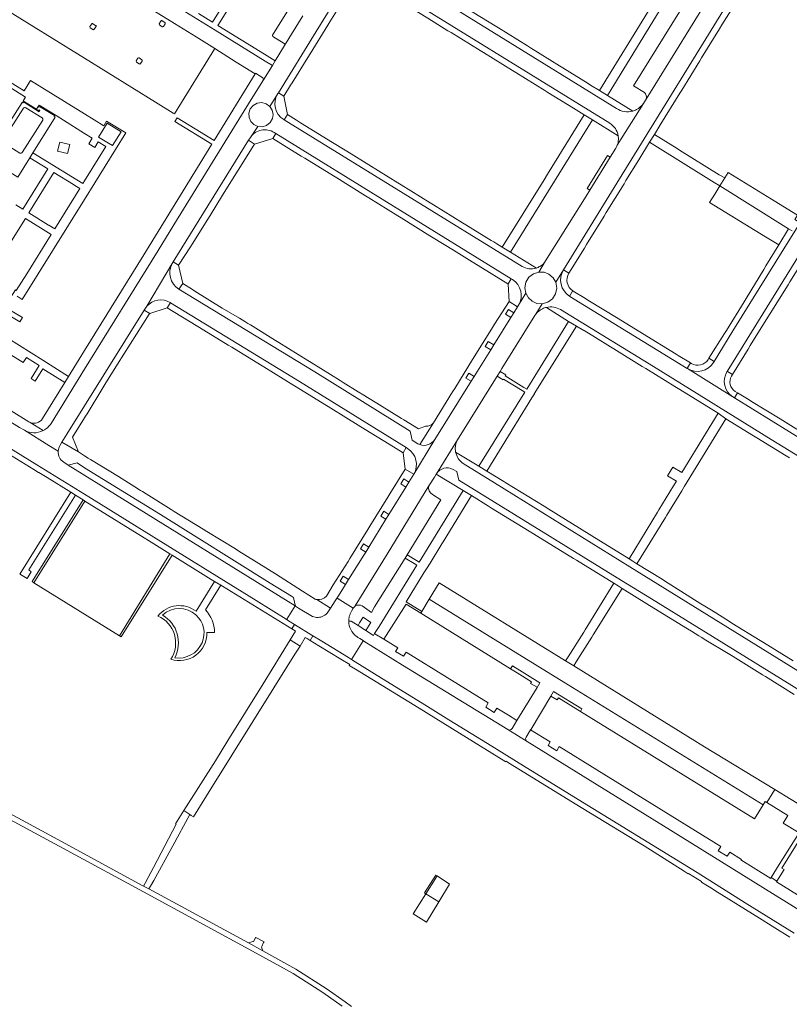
# Model space of a CAD drawing. Extents: x 152048 to 156914, y 461460 to 468786.
# Tile 147 of 256: x 155980 to 156221, y 464034 to 464343. Entities that reach past the tile are written whole.
import ezdxf

# ---------------------------------------------------------------- set-up
doc = ezdxf.new("R2010")
doc.units = 0
doc.header["$LTSCALE"] = 0.75
for name, color, linetype, lineweight in [('B-RO-VH-VERHARDING_ASFALT-GV', 251, 'CONTINUOUS', 18), ('B-RO-VH-VERHARDING_BETONSTRAATSTEEN-GV', 251, 'CONTINUOUS', 18), ('B-RO-VH-VERHARDING_STRAATBAKSTEEN-GV', 251, 'CONTINUOUS', 18), ('B-RO-VH-VERHARDING_TEGEL-GV', 251, 'CONTINUOUS', 18), ('B-RO-VH-VERHARDING_TEGEL_RUBBER-GV', 251, 'CONTINUOUS', 18)]:
    doc.layers.add(name, color=color, linetype=linetype, lineweight=lineweight)

msp = doc.modelspace()

# ---------------------------------------------------------------- linework, layer by layer
at = {"layer": 'B-RO-VH-VERHARDING_ASFALT-GV'}
for points in [[(156166.908, 464315.173), (156093.089, 464360.899), (156092.904, 464361.013)], [(155992.312, 464209.507), (155992.884, 464210.422), (155994.447, 464212.932), (156000, 464221.837), (156018.702, 464251.823), (156019.477, 464253.068), (156027.509, 464266.496), (156027.831, 464267.016), (156051.433, 464305.182), (156052.035, 464306.09), (156054.316, 464309.534), (156053.102, 464310.111), (156052.164, 464311.08), (156051.627, 464312.316), (156051.551, 464313.658), (156051.987, 464315.018), (156052.898, 464316.116), (156054.147, 464316.805), (156055.582, 464316.987), (156056.978, 464316.614), (156058.133, 464315.747), (156060.551, 464319.679), (156060.571, 464319.711), (156060.806, 464320.092), (156072.703, 464339.342), (156081.983, 464354.461)], [(156090.363, 464356.509), (156090.467, 464356.445), (156164.815, 464310.486)], [(156166.653, 464302.663), (156164.909, 464299.851), (156158.51, 464289.531), (156157.357, 464287.672), (156144.642, 464267.311), (156142.493, 464263.796), (156144.16, 464263.734), (156145.711, 464263.125), (156146.978, 464262.045), (156147.82, 464260.6), (156150.262, 464264.494), (156167.036, 464291.744), (156205.199, 464353.71), (156200.08, 464356.775), (156199.234, 464355.311), (156199.116, 464355.236)], [(156199.116, 464355.236), (156176.168, 464318.106), (156175.996, 464317.757), (156175.326, 464316.694), (156167.147, 464303.674), (156167.134, 464303.653)], [(156068.466, 464344.214), (156062.767, 464334.95), (156059.833, 464330.109), (156058.916, 464328.622), (156056.116, 464324.097), (156052.307, 464317.947), (156027.953, 464278.622), (156023.068, 464270.546), (156000, 464233.303), (155989.485, 464216.328)], [(156260.407, 464337.324), (156259.805, 464336.352), (156224.828, 464279.792), (156222.35, 464275.787), (156203.451, 464245.336), (156197.521, 464235.704), (156197.378, 464235.472)], [(156201.637, 464232.654), (156226.709, 464273.175), (156228.938, 464276.778), (156264.771, 464334.734)], [(156060.551, 464319.679), (156058.133, 464315.747), (156058.849, 464314.605), (156059.12, 464313.285), (156058.916, 464311.956), (156058.204, 464310.72), (156057.093, 464309.831), (156055.733, 464309.418), (156054.316, 464309.534), (156052.035, 464306.09)], [(156167.142, 464303.676), (156167.134, 464303.653), (156167.147, 464303.674), (156175.326, 464316.694)], [(156137.271, 464265.583), (156062.643, 464311.545), (156062.481, 464311.644)], [(156059.476, 464307.581), (156059.969, 464307.277), (156133.8, 464261.72), (156134.257, 464261.441)], [(156167.419, 464306.607), (156167.432, 464306.548)], [(156136.183, 464253.452), (156138.44, 464257.151), (156138.147, 464258.903), (156138.484, 464260.645), (156139.409, 464262.156), (156140.804, 464263.254), (156142.493, 464263.796), (156144.642, 464267.311)], [(156027.509, 464266.496), (156019.477, 464253.068)], [(156150.262, 464264.494), (156147.82, 464260.6), (156148.142, 464258.8), (156147.791, 464257), (156146.818, 464255.449), (156145.351, 464254.351), (156143.582, 464253.858), (156141.586, 464250.559)], [(156141.746, 464265.051), (156141.685, 464265.028)], [(156104.513, 464209.945), (156102.73, 464211.088), (156102.107, 464213.849), (156072.278, 464232.462), (156029.575, 464258.474)], [(156189.144, 464233.536), (156189.074, 464233.579), (156152.276, 464256.169), (156152.245, 464256.188), (156152.153, 464256.247)], [(155902.069, 464254.637), (155915.736, 464246.155), (155941.055, 464230.443), (155941.279, 464230.312), (155942.955, 464229.331), (155944.84, 464228.194), (155946.71, 464227.032), (155965.121, 464215.585), (155984.987, 464203.334), (156000, 464194.074), (156029.177, 464175.993), (156053.837, 464160.698), (156063.228, 464154.852), (156063.345, 464154.778), (156063.41, 464154.882), (156066.043, 464159.11), (155994.835, 464203.222), (155993.426, 464204.101)], [(156026.841, 464254.261), (156026.939, 464254.201), (156067.391, 464229.452), (156100.902, 464208.707)], [(156149.337, 464252.017), (156178.529, 464234.194), (156215.385, 464211.293), (156226.171, 464204.629), (156228.853, 464208.969), (156226.985, 464210.111), (156203.911, 464224.35), (156203.418, 464224.654), (156203.376, 464224.68), (156189.144, 464233.536)], [(155991.709, 464207.569), (155988.742, 464209.422), (155981.162, 464214.146), (155979.574, 464215.024), (155961.471, 464226.204), (155951.643, 464232.172), (155943.834, 464237.11), (155939.994, 464239.645)], [(156189.144, 464233.536), (156203.376, 464224.68)], [(156201.561, 464232.531), (156201.637, 464232.654)], [(155981.162, 464214.146), (155988.742, 464209.422), (155991.709, 464207.569)], [(156100.902, 464208.707), (156101.329, 464208.443)], [(156103.28, 464200.401), (156109.866, 464211.295)], [(156117.019, 464211.176), (156110.376, 464200.515)], [(156116.436, 464207.251), (156116.429, 464207.297)], [(156259.149, 464116.699), (156247.398, 464123.998), (156243.544, 464126.391), (156171.042, 464171.352), (156128.651, 464197.639), (156118.745, 464203.756)], [(156115.674, 464201.883), (156116.824, 464201.184), (156117.464, 464198.457), (156168.431, 464167.058), (156177.907, 464161.222), (156241.106, 464122.201), (156244.511, 464120.1), (156257.056, 464112.359), (156257.289, 464112.214)], [(156071.459, 464155.755), (156067.102, 464158.383), (156066.182, 464158.964), (156066.164, 464159.035), (156066.043, 464159.11), (156063.41, 464154.882), (156063.345, 464154.778), (156064.486, 464154.058), (156065.874, 464153.205), (156071.636, 464149.663), (156074.412, 464147.957), (156082.757, 464142.827), (156083.784, 464142.198), (156087.446, 464148.079), (156087.477, 464148.129), (156087.4, 464148.183), (156086.37, 464148.806), (156085.774, 464149.167)], [(156083.711, 464157.359), (156084.295, 464158.324), (156084.318, 464158.349), (156079.229, 464161.514), (156079.197, 464161.534), (156078.619, 464160.607), (156077.167, 464158.339), (156076.358, 464157.076)], [(156138.858, 464116.475), (156132.773, 464120.215), (156099.78, 464140.469), (156087.665, 464147.996), (156087.477, 464148.129), (156087.446, 464148.079), (156083.784, 464142.198), (156083.816, 464142.179), (156084.062, 464142.027), (156090.951, 464137.771), (156095.889, 464134.726), (156105.904, 464128.545), (156114.289, 464123.336), (156126.386, 464115.864), (156137.723, 464108.848), (156154.903, 464098.285), (156192.179, 464075.368), (156207.3, 464065.851), (156222.679, 464056.382)], [(156085.416, 464149.402), (156085.215, 464149.55)], [(156226.134, 464062.374), (156225.953, 464062.485), (156216.651, 464068.274), (156183.888, 464088.672), (156158.616, 464104.276), (156138.864, 464116.471), (156138.858, 464116.475)], [(155957.317, 464102.399), (155994.472, 464082.296), (156018.452, 464069.321), (156053.88, 464050.087), (156065.406, 464043.723), (156074.783, 464037.752), (156080.851, 464033.45)], [(156083.796, 464033.351), (156081.794, 464034.755), (156075.767, 464038.981), (156066.287, 464045.061), (156055.903, 464050.769), (156051.397, 464053.312), (156020.187, 464070.243), (156018.512, 464071.084), (156018.031, 464071.345), (155995.241, 464083.701), (155959.098, 464103.298)]]:
    msp.add_lwpolyline(points, dxfattribs=at)
for points in [[(156062.481, 464311.644, -0.4131793), (156060.551, 464319.679)], [(156175.326, 464316.694, -0.1225357), (156173.152, 464314.795)], [(156171.985, 464314.342, -0.224363), (156166.908, 464315.173)], [(156173.152, 464314.795, -0.0520746), (156171.985, 464314.342)], [(156052.035, 464306.09, -0.4156502), (156059.476, 464307.581)], [(156164.815, 464310.486, -0.2154941), (156167.419, 464306.607)], [(156167.496, 464305.386, -0.0795142), (156167.142, 464303.676)], [(156167.432, 464306.548, -0.051668), (156167.496, 464305.386)], [(156167.134, 464303.653, -0.0536344), (156166.653, 464302.663)], [(156144.642, 464267.311, -0.1196613), (156142.843, 464265.55)], [(156029.575, 464258.474, -0.4036424), (156027.509, 464266.496)], [(156141.685, 464265.028, -0.217693), (156137.271, 464265.583)], [(156142.843, 464265.55, -0.0575471), (156141.746, 464265.051)], [(156152.153, 464256.247, -0.4099607), (156150.262, 464264.494)], [(156134.257, 464261.441, -0.4108083), (156136.183, 464253.452)], [(156019.477, 464253.068, -0.3572736), (156026.841, 464254.261)], [(156141.586, 464250.559, -0.1208632), (156143.7, 464252.308)], [(156143.7, 464252.308, -0.0547946), (156144.903, 464252.732)], [(156144.903, 464252.732, -0.2032277), (156149.337, 464252.017)], [(156197.378, 464235.472, -0.4141428), (156189.144, 464233.536)], [(156203.376, 464224.68, -0.4125647), (156201.561, 464232.531)], [(155989.485, 464216.328, -0.1372396), (155987.016, 464214.054)], [(155987.016, 464214.054, -0.2497412), (155981.162, 464214.146)], [(155991.709, 464207.569, -0.1285598), (155992.312, 464209.507)], [(156105.187, 464209.645, -0.0473436), (156104.513, 464209.945)], [(156109.866, 464211.295, -0.3474839), (156105.187, 464209.645)], [(156116.429, 464207.297, -0.0555268), (156116.314, 464208.539)], [(156116.314, 464208.539, -0.1225488), (156117.019, 464211.176)], [(155993.426, 464204.101, -0.2579462), (155991.709, 464207.569)], [(156101.329, 464208.443, -0.4097419), (156103.28, 464200.401)], [(156118.745, 464203.756, -0.1908889), (156116.436, 464207.251)], [(156110.376, 464200.515, -0.3956571), (156115.674, 464201.883)], [(156076.358, 464157.076, -0.1125387), (156075.002, 464155.899)], [(156083.061, 464155.736, -0.0690388), (156083.711, 464157.359)], [(156075.002, 464155.899, -0.2297478), (156071.459, 464155.755)], [(156082.873, 464154.227, -0.0596249), (156083.061, 464155.736)], [(156085.215, 464149.55, -0.2287106), (156082.873, 464154.227)], [(156085.774, 464149.167, -0.0187907), (156085.416, 464149.402)]]:
    msp.add_lwpolyline(points, format="xyb", dxfattribs=at)
for points in [[(156084.318, 464158.349), (156084.904, 464158.999), (156084.929, 464159.014), (156094.942, 464175.294), (156108.031, 464196.685), (156108.272, 464196.989), (156109.755, 464199.479), (156110.267, 464200.338), (156110.342, 464200.46), (156110.36, 464200.489), (156110.376, 464200.515), (156117.019, 464211.176), (156128.897, 464230.277), (156129.426, 464231.127), (156130.375, 464232.653), (156130.903, 464233.503), (156141.254, 464250.146), (156141.586, 464250.559), (156143.582, 464253.858), (156141.951, 464253.983), (156140.449, 464254.627), (156139.236, 464255.72), (156138.44, 464257.151), (156136.183, 464253.452), (156136.152, 464253.402), (156135.864, 464252.937), (156134.689, 464251.055), (156133.736, 464249.528), (156128.37, 464240.933), (156127.417, 464239.406), (156122.207, 464231.061), (156121.253, 464229.535), (156109.866, 464211.295), (156103.28, 464200.401), (156103.253, 464200.356), (156101.733, 464197.888), (156100.789, 464196.355), (156095.488, 464187.747), (156094.544, 464186.215), (156089.164, 464177.48), (156088.221, 464175.948), (156087.624, 464174.979), (156082.815, 464167.308), (156081.859, 464165.782), (156080.664, 464163.877), (156079.413, 464161.879), (156079.33, 464161.747), (156079.197, 464161.534), (156079.229, 464161.514)], [(155994.835, 464203.222), (156066.043, 464159.11), (156066.164, 464159.035), (156066.013, 464159.644), (156065.523, 464161.721), (156064.872, 464162.086), (156058.265, 464166.171), (156023.835, 464187.685), (156000, 464202.415), (155997.608, 464203.893)], [(155979.916, 464168.905), (155981.954, 464167.64), (155983.242, 464169.724), (155982.494, 464170.354), (155997.124, 464193.775), (155995.643, 464194.696), (155979.678, 464169.053)], [(156107.051, 464068.731), (156110.579, 464074.332), (156110.22, 464074.567), (156106.653, 464068.981)], [(156110.579, 464074.332), (156107.051, 464068.731), (156111.157, 464066.154), (156114.523, 464071.743)], [(156111.157, 464066.154), (156107.051, 464068.731), (156103.047, 464062.375), (156107.295, 464059.74)]]:
    msp.add_lwpolyline(points, close=True, dxfattribs=at)
at = {"layer": 'B-RO-VH-VERHARDING_BETONSTRAATSTEEN-GV'}
for points in [[(155986.979, 464372.707), (155984.588, 464368.799), (156028.151, 464341.8), (156034.951, 464337.592), (156040.815, 464333.923), (156047.596, 464329.677), (156053.482, 464325.992)], [(156053.482, 464325.992), (156053.606, 464326.192), (156055.934, 464324.751), (156056.116, 464324.097), (156058.916, 464328.622), (156056.614, 464330.014), (156040.958, 464339.68), (156027.348, 464348.095), (156004.318, 464362.389), (155987.459, 464372.831)], [(156197.058, 464355.192), (156193.84, 464357.142), (156172.276, 464322.245), (156175.671, 464320.172)], [(156176.168, 464318.106), (156199.116, 464355.236)], [(156063.931, 464346.21), (156058.962, 464338.179)], [(156001.681, 464340.854), (156002.211, 464341.673)], [(156002.625, 464341.761), (156003.459, 464341.223)], [(156023.403, 464341.761), (156023.933, 464342.58)], [(156024.326, 464340.808), (156023.492, 464341.346), (156023.403, 464341.761)], [(156024.347, 464342.668), (156025.181, 464342.13)], [(156025.27, 464341.715), (156024.74, 464340.897)], [(156062.767, 464334.95), (156068.466, 464344.214)], [(156002.604, 464339.901), (156001.77, 464340.439), (156001.681, 464340.854)], [(156003.549, 464340.808), (156003.018, 464339.99)], [(156059.064, 464337.77), (156062.61, 464335.54)], [(156016.153, 464330.091), (156016.683, 464330.909)], [(156017.076, 464329.137), (156016.242, 464329.676), (156016.153, 464330.091)], [(156017.098, 464330.998), (156017.932, 464330.46)], [(156018.021, 464330.044), (156017.491, 464329.226)], [(156223.706, 464279.816), (156222.88, 464280.32), (156223.685, 464281.63), (156216.362, 464286.158), (156215.572, 464286.647), (156201.919, 464295.09), (156200.849, 464293.369), (156199.289, 464290.849), (156220.916, 464277.338), (156221.983, 464276.704)], [(156108.031, 464196.685), (156094.942, 464175.294), (156084.929, 464159.014)], [(156087.076, 464159.022), (156090.037, 464156.994), (156090.971, 464158.717), (156100.612, 464174.036), (156101.249, 464175.08), (156111.805, 464192.378), (156109.124, 464194.025)], [(156040.754, 464166.742), (156034.971, 464157.366)], [(156037.923, 464157.839), (156042.751, 464165.507), (156040.754, 464166.742)], [(156138.532, 464117.84), (156139.944, 464120.175), (156140.074, 464120.389), (156146.328, 464130.728), (156147.182, 464132.142), (156156.071, 464126.742), (156155.573, 464125.902), (156210.178, 464092.173), (156212.911, 464096.609), (156150.329, 464135.129), (156108.153, 464161.177), (156105.794, 464157.334), (156105.455, 464156.781), (156133.684, 464139.298), (156134.24, 464140.191), (156142.845, 464134.862), (156142.004, 464133.477), (156135.677, 464123.067), (156134.147, 464120.551)], [(156038.356, 464150.674), (156040.797, 464150.675)], [(156132.773, 464120.215), (156138.858, 464116.475)]]:
    msp.add_lwpolyline(points, dxfattribs=at)
for points in [[(156027.81, 464313.695), (156028.235, 464313.432), (156040.815, 464333.923), (156034.951, 464337.592), (156028.151, 464341.8), (155984.588, 464368.799), (155983.519, 464367.052), (155972.087, 464348.131), (155973.898, 464347.014), (156000, 464330.904), (156022.286, 464317.121)], [(156054.316, 464309.534), (156055.733, 464309.418), (156057.093, 464309.831), (156058.204, 464310.72), (156058.916, 464311.956), (156059.12, 464313.285), (156058.849, 464314.605), (156058.133, 464315.747), (156056.978, 464316.614), (156055.582, 464316.987), (156054.147, 464316.805), (156052.898, 464316.116), (156051.987, 464315.018), (156051.551, 464313.658), (156051.627, 464312.316), (156052.164, 464311.08), (156053.102, 464310.111)], [(156199.289, 464290.849), (156197.712, 464288.306), (156196.125, 464285.628), (156213.658, 464274.862), (156217.814, 464272.31), (156220.916, 464277.338)], [(156143.582, 464253.858), (156145.351, 464254.351), (156146.818, 464255.449), (156147.791, 464257), (156148.142, 464258.8), (156147.82, 464260.6), (156146.978, 464262.045), (156145.711, 464263.125), (156144.16, 464263.734), (156142.493, 464263.796), (156140.804, 464263.254), (156139.409, 464262.156), (156138.484, 464260.645), (156138.147, 464258.903), (156138.44, 464257.151), (156139.236, 464255.72), (156140.449, 464254.627), (156141.951, 464253.983)], [(156111.292, 464166.291), (156108.153, 464161.177), (156150.329, 464135.129), (156212.911, 464096.609), (156213.573, 464097.693), (156214.08, 464097.378), (156216.556, 464101.445), (156194.534, 464114.811), (156153.493, 464140.227), (156153.481, 464140.234), (156150.947, 464141.799)], [(156031.116, 464094.815), (156032.981, 464093.575), (156033.444, 464093.267), (156034.153, 464092.796), (156039.62, 464101.611), (156066.003, 464143.883), (156067.607, 464146.456), (156064.502, 464148.354), (156055.992, 464134.55), (156044.971, 464116.778), (156041.021, 464110.416)], [(156053.772, 464055.009), (156053.652, 464054.823), (156052.949, 464053.734), (156052.82, 464053.699), (156051.397, 464053.312), (156055.903, 464050.769), (156055.509, 464051.968), (156055.612, 464052.186), (156056.18, 464053.394), (156056.293, 464053.633)]]:
    msp.add_lwpolyline(points, close=True, dxfattribs=at)
for points in [[(156002.211, 464341.673, -0.4151842), (156002.625, 464341.761)], [(156023.933, 464342.58, -0.4151842), (156024.347, 464342.668)], [(156025.181, 464342.13, -0.4168175), (156025.27, 464341.715)], [(156003.018, 464339.99, -0.4126669), (156002.604, 464339.901)], [(156003.459, 464341.223, -0.4143077), (156003.549, 464340.808)], [(156024.74, 464340.897, -0.4126669), (156024.326, 464340.808)], [(156058.962, 464338.179, 0.3860768), (156059.064, 464337.77)], [(156062.61, 464335.54, -0.4250909), (156062.767, 464334.95)], [(156016.683, 464330.909, -0.4122103), (156017.098, 464330.998)], [(156017.491, 464329.226, -0.4122103), (156017.076, 464329.137)], [(156017.932, 464330.46, -0.4117577), (156018.021, 464330.044)], [(156175.671, 464320.172, -0.3063588), (156176.168, 464318.106)], [(156109.124, 464194.025, -0.3733048), (156108.031, 464196.685)], [(156034.971, 464157.366, 0.4089264), (156023.003, 464155.87)], [(156084.929, 464159.014, -0.2608307), (156087.076, 464159.022)], [(156024.42, 464156.185, -0.3864242), (156034.924, 464156.206)], [(156028.277, 464142.761, 0.402205), (156024.42, 464156.185)], [(156034.924, 464156.206, -0.3240388), (156036.841, 464147.451)], [(156040.797, 464150.675, 0.1850943), (156037.923, 464157.839)], [(156023.003, 464155.87, -0.4662493), (156027.057, 464142.328)], [(156027.057, 464142.328, 0.5214992), (156038.356, 464150.674)], [(156036.841, 464147.451, -0.3419212), (156028.277, 464142.761)], [(156134.147, 464120.551, -0.4149499), (156132.773, 464120.215)], [(156138.858, 464116.475, -0.4118506), (156138.532, 464117.84)]]:
    msp.add_lwpolyline(points, format="xyb", dxfattribs=at)
at = {"layer": 'B-RO-VH-VERHARDING_STRAATBAKSTEEN-GV'}
for points in [[(156062.481, 464311.644), (156062.643, 464311.545), (156063.707, 464313.205), (156062.477, 464318.997), (156060.806, 464320.092), (156060.571, 464319.711), (156060.551, 464319.679)], [(156053.282, 464303.982), (156059.012, 464305.723), (156059.969, 464307.277), (156059.476, 464307.581)], [(156052.035, 464306.09), (156051.433, 464305.182), (156053.282, 464303.982)], [(156030.769, 464260.229), (156029.454, 464265.929), (156027.831, 464267.016), (156027.509, 464266.496)], [(156151.98, 464263.431), (156150.262, 464264.494)], [(156133.8, 464261.72), (156132.86, 464260.083), (156132.936, 464260.036), (156133.25, 464254.613), (156135.864, 464252.937), (156136.152, 464253.402), (156136.183, 464253.452)], [(156134.257, 464261.441), (156133.8, 464261.72)], [(156029.575, 464258.474), (156030.769, 464260.229)], [(156152.153, 464256.247), (156152.231, 464256.369), (156153.125, 464257.774), (156153.204, 464257.899)], [(156019.477, 464253.068), (156018.702, 464251.823), (156020.411, 464250.825), (156025.934, 464252.571)], [(156025.934, 464252.571), (156026.862, 464254.076), (156026.939, 464254.201), (156026.841, 464254.261)], [(156197.378, 464235.472), (156197.521, 464235.704), (156195.911, 464236.76), (156195.673, 464236.383)], [(156190.36, 464235.132), (156190.125, 464235.276), (156189.151, 464233.703), (156189.074, 464233.579)], [(156189.074, 464233.579), (156189.144, 464233.536)], [(156203.293, 464231.627), (156201.76, 464232.578), (156201.637, 464232.654), (156201.561, 464232.531)], [(156203.013, 464231.17), (156203.293, 464231.627)], [(156203.376, 464224.68), (156203.418, 464224.654), (156203.911, 464224.35), (156204.87, 464225.913), (156204.168, 464226.342)], [(156100.902, 464208.707), (156099.915, 464207.074), (156100.635, 464201.995), (156103.253, 464200.356), (156103.28, 464200.401)], [(156101.329, 464208.443), (156100.902, 464208.707)]]:
    msp.add_lwpolyline(points, dxfattribs=at)
for points in [[(156060.551, 464319.679, 0.4131793), (156062.481, 464311.644)], [(156059.476, 464307.581, 0.4156502), (156052.035, 464306.09)], [(156027.509, 464266.496, 0.4036424), (156029.575, 464258.474)], [(156150.262, 464264.494, 0.4099607), (156152.153, 464256.247)], [(156136.183, 464253.452, 0.4108083), (156134.257, 464261.441)], [(156153.204, 464257.899, -0.4096408), (156151.98, 464263.431)], [(156026.841, 464254.261, 0.3572736), (156019.477, 464253.068)], [(156195.673, 464236.383, -0.4142985), (156190.36, 464235.132)], [(156189.144, 464233.536, 0.4141428), (156197.378, 464235.472)], [(156201.561, 464232.531, 0.4125647), (156203.376, 464224.68)], [(156204.168, 464226.342, -0.415302), (156203.013, 464231.17)], [(156103.28, 464200.401, 0.4097419), (156101.329, 464208.443)]]:
    msp.add_lwpolyline(points, format="xyb", dxfattribs=at)
at = {"layer": 'B-RO-VH-VERHARDING_TEGEL-GV'}
for points in [[(156216.294, 464366.764), (156214.046, 464368.044), (156214, 464367.979), (156205.199, 464353.71), (156167.036, 464291.744), (156150.262, 464264.494)], [(156051.577, 464360.689), (156040.151, 464342.255), (156035.713, 464345.003)], [(156094.197, 464362.597), (156093.089, 464360.899), (156166.908, 464315.173)], [(156171.985, 464314.342), (156164.056, 464319.247), (156161.533, 464320.808), (156158.784, 464322.509), (156158.059, 464322.958), (156150.096, 464327.885), (156149.054, 464328.53), (156139.953, 464334.161), (156138.954, 464334.779), (156129.858, 464340.408), (156128.79, 464341.069), (156119.758, 464346.657), (156118.66, 464347.337), (156114.128, 464350.141), (156112.347, 464351.245), (156107.302, 464354.498), (156098.143, 464360.158), (156097.999, 464359.925), (156096.877, 464360.596), (156097.02, 464360.852), (156094.197, 464362.597)], [(156027.348, 464348.095), (156040.958, 464339.68), (156056.614, 464330.014), (156058.916, 464328.622), (156059.833, 464330.109), (156056.471, 464332.174), (156041.839, 464341.187), (156053.182, 464359.497)], [(156164.815, 464310.486), (156090.467, 464356.445), (156090.391, 464356.32), (156089.457, 464354.781), (156092.544, 464352.868), (156093.386, 464352.346), (156102.397, 464346.763), (156107.722, 464343.462), (156114.02, 464339.56), (156114.975, 464338.968), (156124.121, 464333.312), (156125.167, 464332.665), (156134.259, 464327.058), (156135.328, 464326.399), (156144.412, 464320.797), (156145.398, 464320.189), (156153.373, 464315.27), (156154.208, 464314.755), (156155.05, 464314.236), (156156.807, 464313.152), (156159.366, 464311.574), (156167.419, 464306.607)], [(156150.262, 464264.494), (156151.98, 464263.431), (156156.842, 464271.333), (156157.505, 464272.411), (156163.032, 464281.392), (156163.69, 464282.461), (156169.261, 464291.515), (156169.88, 464292.52), (156173.862, 464298.992), (156177.268, 464304.527), (156178.777, 464306.98), (156180.844, 464310.34), (156186.767, 464319.965), (156187.364, 464320.935), (156193.034, 464330.15), (156193.605, 464331.077), (156199.173, 464340.126), (156199.993, 464341.405), (156202.91, 464345.96)], [(155978.821, 464256.193), (155980.451, 464255.168), (156000, 464286.616), (156012.957, 464307.55), (156006.912, 464311.17), (156006.037, 464309.688), (156000, 464313.413), (155993.719, 464317.29), (155983.006, 464323.901), (155980.99, 464320.635), (155965.697, 464330.077)], [(155989.485, 464216.328), (156000, 464233.303), (156023.068, 464270.546), (156027.953, 464278.622), (156052.307, 464317.947), (156056.116, 464324.097), (156055.934, 464324.751), (156053.606, 464326.192), (156053.482, 464325.992), (156040.648, 464305.083), (156034.73, 464308.721), (156029.054, 464312.211), (156028.351, 464311.068), (156039.932, 464303.914), (156018.622, 464269.182), (156000, 464239.177), (155994.966, 464231.067), (155993.751, 464229.168)], [(155972.287, 464324.425), (155981.461, 464318.747), (155980.69, 464317.55), (155980.8, 464317.49), (155984.94, 464314.899), (155985.46, 464315.73), (155985.74, 464316.17), (155991.027, 464312.949), (156000, 464307.336), (156002.419, 464305.822), (156001.33, 464304.05), (156003.23, 464302.92), (156004.283, 464304.656), (156006.67, 464303.163), (156000, 464292.43), (155999.453, 464291.55), (155997.514, 464292.752), (155983.783, 464301.267), (155982.782, 464299.652), (155988.464, 464296.18), (155980.644, 464283.51), (155978.392, 464284.897)], [(155974.332, 464305.111), (155980.772, 464315.229)], [(155981.538, 464315.382), (155986.688, 464312.179)], [(155986.901, 464311.489), (155980.449, 464301.331)], [(156141.685, 464265.028), (156141.746, 464265.051), (156133.638, 464270.045), (156131.068, 464271.627), (156129.329, 464272.698), (156128.404, 464273.268), (156127.621, 464273.75), (156119.617, 464278.68), (156118.595, 464279.309), (156109.521, 464284.898), (156108.417, 464285.579), (156099.318, 464291.193), (156098.285, 464291.832), (156089.22, 464297.435), (156088.321, 464297.991), (156083.633, 464300.888), (156081.763, 464302.044), (156077.767, 464304.514), (156067.769, 464310.693), (156066.492, 464311.483), (156063.707, 464313.205), (156062.643, 464311.545), (156137.271, 464265.583)], [(155979.662, 464301.128), (155974.522, 464304.359)], [(156221.983, 464276.704), (156220.916, 464277.338), (156217.814, 464272.31), (156213.805, 464265.729), (156213.126, 464264.614), (156207.57, 464255.492), (156206.959, 464254.501), (156201.424, 464245.52), (156200.787, 464244.509), (156195.911, 464236.76)], [(156195.911, 464236.76), (156197.521, 464235.704), (156203.451, 464245.336), (156222.35, 464275.787), (156222.361, 464275.911)], [(156201.637, 464232.654), (156201.76, 464232.578), (156203.293, 464231.627), (156208.205, 464239.618), (156208.876, 464240.711), (156214.383, 464249.672), (156215.131, 464250.828), (156220.718, 464259.781), (156221.335, 464260.77), (156225.355, 464267.211), (156228.828, 464272.777), (156227.732, 464273.411)], [(156226.709, 464273.175), (156201.637, 464232.654)], [(155928.549, 464267.836), (155980.74, 464235.448), (155981.71, 464237.004), (155985.744, 464234.491), (155983.192, 464230.394), (155984.483, 464229.529), (155986.91, 464233.476), (155993.751, 464229.168), (155994.966, 464231.067), (155986.844, 464236.156), (155972.125, 464245.318)], [(155982.536, 464216.819), (155976.905, 464220.302), (155968.538, 464225.477), (155940.784, 464242.822), (155937.978, 464244.765), (155926.996, 464252.762), (155915.187, 464261.447), (155915.148, 464261.383), (155913.818, 464262.36), (155911.317, 464264.238), (155910.532, 464264.828), (155909.853, 464265.636), (155906.882, 464261.183), (155906.977, 464261.024), (155907.078, 464260.87), (155907.427, 464260.385), (155914.778, 464255.142), (155918.064, 464255.537), (155918.073, 464255.538), (155925.205, 464250.221), (155932.709, 464244.695)], [(156087.584, 464225.173), (156085.838, 464226.256), (156081.127, 464229.178), (156080.16, 464229.778), (156071.049, 464235.429), (156070.029, 464236.062), (156060.981, 464241.674), (156059.9, 464242.344), (156052, 464247.201), (156051.235, 464247.671), (156050.238, 464248.275), (156048.562, 464249.291), (156043.201, 464252.496), (156034.61, 464257.832), (156033.839, 464258.313), (156030.769, 464260.229), (156029.575, 464258.474), (156072.278, 464232.462), (156102.107, 464213.849), (156102.73, 464211.088), (156104.513, 464209.945)], [(155975.498, 464250.749), (155979.634, 464248.229), (155980.506, 464249.568), (155976.388, 464251.978)], [(156133.25, 464254.613), (156128.645, 464247.425), (156127.972, 464246.375), (156122.425, 464237.473), (156121.757, 464236.401), (156116.131, 464227.266), (156115.486, 464226.218), (156109.462, 464216.529), (156105.187, 464209.645)], [(156109.866, 464211.295), (156121.253, 464229.535), (156119.603, 464230.56), (156120.554, 464232.089), (156122.207, 464231.061), (156127.417, 464239.406), (156125.7, 464240.473), (156126.651, 464242.002), (156128.37, 464240.933), (156133.736, 464249.528), (156132.061, 464250.569), (156133.012, 464252.098), (156134.689, 464251.055), (156135.864, 464252.937), (156133.25, 464254.613)], [(156144.903, 464252.732), (156151.878, 464248.344), (156154.317, 464246.871), (156156.667, 464245.426), (156156.726, 464245.487), (156160.29, 464243.263), (156165.014, 464240.314), (156166.037, 464239.676), (156174.994, 464234.172), (156176.1, 464233.493), (156185.189, 464227.888), (156186.223, 464227.251), (156190.854, 464224.403), (156198.818, 464219.507), (156201.241, 464217.797), (156209.909, 464212.444), (156210.969, 464211.79), (156220.149, 464206.121), (156221.183, 464205.482)], [(156275.893, 464171.567), (156277.768, 464170.403), (156289.065, 464163.39), (156290.337, 464164.923), (156289.696, 464165.382), (156245.743, 464192.537), (156226.171, 464204.629), (156215.385, 464211.293), (156178.529, 464234.194), (156149.337, 464252.017)], [(155939.994, 464239.645), (155943.834, 464237.11), (155951.643, 464232.172), (155961.471, 464226.204), (155979.574, 464215.024), (155981.162, 464214.146)], [(155993.751, 464229.168), (155986.754, 464217.817)], [(156106.935, 464215.396), (156104.776, 464214.581), (156100.178, 464217.43), (156099.413, 464217.904), (156092.484, 464222.122), (156091.645, 464222.669), (156088.753, 464224.454), (156087.584, 464225.173)], [(155966.246, 464212.748), (155984.08, 464201.845), (155985.577, 464200.929), (155985.612, 464200.908), (155988.223, 464199.311), (155995.643, 464194.696), (155997.124, 464193.775), (155999.53, 464192.278), (156000, 464191.986), (156000.05, 464191.955), (156017.83, 464180.921), (156020.844, 464179.057), (156026.788, 464175.38), (156027.422, 464174.989), (156039.759, 464167.358), (156040.754, 464166.742), (156042.751, 464165.507), (156043.272, 464165.185), (156048.73, 464161.863), (156048.723, 464161.851), (156065.024, 464151.822), (156065.874, 464153.205), (156064.486, 464154.058), (156063.345, 464154.778), (156063.228, 464154.852), (156053.837, 464160.698), (156029.177, 464175.993), (156000, 464194.074), (155984.987, 464203.334), (155965.121, 464215.585)], [(155982.947, 464216.608), (155987.016, 464214.054)], [(155987.016, 464214.054), (155982.947, 464216.608)], [(156105.187, 464209.645), (156109.462, 464216.529)], [(156072.333, 464161.165), (156068.336, 464163.651), (156059.911, 464169.083), (156059.891, 464169.096), (156054.647, 464172.362), (156048.428, 464176.234), (156047.356, 464176.901), (156038.325, 464182.443), (156037.233, 464183.113), (156028.101, 464188.698), (156027.169, 464189.267), (156019.261, 464194.221), (156018.177, 464194.9), (156017.529, 464195.306), (156015.749, 464196.421), (156010.655, 464199.618), (156001.89, 464204.961), (156001.117, 464205.452), (156000, 464206.16), (155998.062, 464207.391), (155992.884, 464210.422), (155992.312, 464209.507)], [(156116.429, 464207.297), (156116.436, 464207.251)], [(156222.31, 464141.832), (156213.032, 464147.556), (156212.022, 464148.176), (156203.11, 464153.647), (156202.018, 464154.318), (156197.209, 464157.342), (156194.594, 464158.987), (156194.598, 464158.994), (156193.41, 464159.743), (156181.968, 464166.957), (156181.215, 464167.389), (156173.313, 464172.273), (156172.067, 464173.04), (156170.826, 464173.81), (156159.19, 464181.001), (156158.313, 464181.545), (156145.629, 464189.408), (156144.168, 464190.31), (156132.223, 464197.706), (156131.525, 464198.131), (156126.198, 464201.375), (156123.668, 464202.875), (156116.429, 464207.297)], [(155993.426, 464204.101), (155994.835, 464203.222), (155997.608, 464203.893), (156000, 464202.415), (156023.835, 464187.685), (156058.265, 464166.171), (156064.872, 464162.086), (156065.523, 464161.721), (156066.013, 464159.644), (156066.164, 464159.035), (156066.182, 464158.964), (156067.102, 464158.383), (156071.459, 464155.755)], [(156118.745, 464203.756), (156128.651, 464197.639), (156171.042, 464171.352), (156243.544, 464126.391)], [(156072.82, 464161.047), (156077.167, 464158.339), (156078.619, 464160.607), (156079.197, 464161.534), (156079.33, 464161.747), (156079.413, 464161.879), (156080.664, 464163.877), (156081.859, 464165.782), (156080.213, 464166.805), (156081.164, 464168.334), (156082.815, 464167.308), (156087.624, 464174.979), (156088.221, 464175.948), (156086.543, 464176.99), (156087.494, 464178.519), (156089.164, 464177.48), (156094.544, 464186.215), (156092.902, 464187.235), (156093.853, 464188.764), (156095.488, 464187.747), (156100.789, 464196.355), (156099.174, 464197.359), (156100.125, 464198.888), (156101.733, 464197.888), (156103.253, 464200.356), (156100.635, 464201.995), (156095.79, 464194.204), (156095.144, 464193.166), (156089.522, 464184.048), (156088.902, 464183.043), (156083.264, 464173.955), (156082.659, 464172.979), (156078.039, 464165.606), (156075.871, 464162.141)], [(156110.376, 464200.515), (156110.36, 464200.489), (156110.342, 464200.46), (156110.267, 464200.338), (156118.749, 464195.278), (156121.4, 464193.72), (156126.704, 464190.351), (156127.638, 464189.758), (156139.505, 464182.464), (156140.873, 464181.623), (156140.878, 464181.62), (156153.46, 464173.88), (156154.331, 464173.345), (156166.081, 464166.151), (156167.378, 464165.329), (156168.673, 464164.503), (156176.438, 464159.721), (156177.26, 464159.215), (156189.172, 464151.885), (156190.407, 464151.125), (156192.762, 464149.676), (156193.649, 464149.13), (156194.453, 464148.639), (156202.469, 464143.746), (156203.477, 464143.123), (156212.696, 464137.42), (156213.616, 464136.85), (156222.649, 464131.272)], [(156235.461, 464123.378), (156236.995, 464122.434), (156240.059, 464120.547), (156241.106, 464122.201), (156177.907, 464161.222), (156168.431, 464167.058), (156117.464, 464198.457), (156116.824, 464201.184), (156115.674, 464201.883)], [(156076.358, 464157.076), (156077.167, 464158.339), (156072.82, 464161.047)], [(156100.903, 464144.522), (156100.043, 464143.259), (156097.603, 464144.761), (156098.274, 464145.85), (156093.88, 464148.56), (156091.066, 464150.286), (156090.99, 464150.332), (156090.646, 464149.793), (156088.255, 464151.316), (156088.278, 464151.353), (156085.786, 464152.919), (156083.656, 464154.236), (156082.873, 464154.227)], [(156083.784, 464142.198), (156082.757, 464142.827), (156074.412, 464147.957), (156071.636, 464149.663), (156070.75, 464148.221), (156073.52, 464146.528), (156080.346, 464142.353), (156083.186, 464140.616), (156083.042, 464140.384), (156084.979, 464139.195), (156105, 464126.9), (156117.628, 464119.101), (156132.158, 464110.085), (156132.239, 464110.313), (156133.017, 464109.831), (156136.808, 464107.482), (156153.963, 464096.972), (156175.071, 464084.039), (156175.615, 464083.696), (156188.174, 464075.769), (156189.413, 464074.949), (156189.489, 464075.072), (156193.616, 464072.529), (156193.54, 464072.389), (156194.912, 464071.52), (156197.073, 464070.201), (156197.784, 464069.757), (156211.776, 464061.026), (156216.592, 464058.005), (156221.338, 464055.085)], [(156085.215, 464149.55), (156085.416, 464149.402)], [(156085.774, 464149.167), (156086.37, 464148.806), (156087.4, 464148.183), (156087.477, 464148.129), (156087.665, 464147.996), (156099.78, 464140.469), (156132.773, 464120.215)], [(156134.147, 464120.551), (156135.677, 464123.067), (156133.031, 464124.701), (156129.323, 464126.989), (156128.517, 464125.629), (156125.865, 464127.306), (156126.617, 464128.658), (156100.903, 464144.522)], [(156222.679, 464056.382), (156207.3, 464065.851), (156192.179, 464075.368), (156154.903, 464098.285), (156137.723, 464108.848), (156126.386, 464115.864), (156114.289, 464123.336), (156105.904, 464128.545), (156095.889, 464134.726), (156090.951, 464137.771), (156084.062, 464142.027), (156083.816, 464142.179), (156083.784, 464142.198)], [(156215.479, 464073.8), (156215.314, 464073.532), (156205.958, 464079.306), (156206.095, 464079.503), (156202.435, 464081.769), (156201.642, 464080.46), (156198.78, 464082.222), (156199.652, 464083.493), (156160.688, 464107.623), (156148.915, 464114.914), (156148.13, 464113.61), (156145.479, 464115.198), (156146.137, 464116.342), (156139.944, 464120.175), (156138.532, 464117.84)], [(156138.858, 464116.475), (156138.864, 464116.471), (156158.616, 464104.276), (156183.888, 464088.672), (156216.651, 464068.274), (156225.953, 464062.485), (156226.134, 464062.374), (156228.05, 464065.646), (156217.061, 464072.444), (156217.179, 464072.636), (156215.479, 464073.8)]]:
    msp.add_lwpolyline(points, dxfattribs=at)
for points in [[(156174.935, 464342.515), (156174.136, 464341.221), (156165.23, 464326.796), (156161.533, 464320.808), (156164.056, 464319.247), (156188.578, 464359.277), (156192.182, 464365.161), (156189.648, 464366.651), (156188.373, 464364.56), (156186.111, 464360.849)], [(156083.73, 464353.297), (156082.107, 464354.378), (156081.983, 464354.461), (156072.703, 464339.342), (156060.806, 464320.092), (156062.477, 464318.997), (156064.616, 464322.447), (156065.103, 464323.232), (156070.04, 464331.19), (156070.726, 464332.297), (156076.282, 464341.264), (156076.978, 464342.389), (156083.726, 464353.291)], [(155980.383, 464317.073), (155972.274, 464304.315), (155971.117, 464302.549), (155969.367, 464299.556), (155979.013, 464293.575), (155982.782, 464299.652), (155983.783, 464301.267), (155989.872, 464311.086), (155990.725, 464312.462), (155990.62, 464312.51), (155990.4, 464312.68), (155990.53, 464312.91), (155985.83, 464315.8), (155985.7, 464315.59), (155985.46, 464315.73), (155984.94, 464314.899), (155985.61, 464314.48), (155985.76, 464314.72), (155985.99, 464314.58), (155985.7, 464314.11), (155980.77, 464317.18), (155980.63, 464316.95), (155980.51, 464317), (155980.4, 464317.1)], [(156008.76, 464303.48), (156011.42, 464307.86), (156007.05, 464310.51), (156004.39, 464306.13), (156007.463, 464304.267)], [(156008.76, 464303.48), (156007.463, 464304.267), (156004.39, 464306.13), (156007.05, 464310.51), (156011.42, 464307.86)], [(156133.638, 464270.045), (156159.366, 464311.574), (156156.807, 464313.152), (156145.26, 464294.524), (156144.155, 464292.741), (156131.068, 464271.627)], [(155992.22, 464304.56), (155991.53, 464301.74), (155994.65, 464300.97), (155995.34, 464303.79)], [(156043.316, 464287.939), (156053.057, 464303.62), (156053.282, 464303.982), (156051.433, 464305.182), (156027.831, 464267.016), (156029.454, 464265.929), (156033.257, 464271.682), (156033.778, 464272.525), (156038.683, 464280.46), (156039.368, 464281.567)], [(156132.86, 464260.083), (156133.8, 464261.72), (156059.969, 464307.277), (156059.012, 464305.723), (156063.286, 464303.102), (156067.978, 464300.226), (156069.071, 464299.556), (156078.063, 464294.011), (156079.152, 464293.335), (156088.173, 464287.729), (156089.227, 464287.074), (156098.261, 464281.461), (156099.28, 464280.827), (156108.353, 464275.211), (156109.374, 464274.579), (156115.702, 464270.672), (156120.765, 464267.549), (156128.36, 464262.861), (156132.834, 464260.099)], [(156178.777, 464306.98), (156177.268, 464304.527), (156197.535, 464291.939), (156199.289, 464290.849), (156200.849, 464293.369), (156199.164, 464294.361), (156186.697, 464302.078), (156185.915, 464302.562)], [(156158.51, 464289.531), (156164.909, 464299.851), (156164.059, 464300.378), (156157.66, 464290.058)], [(155996.55, 464291.237), (155996.94, 464290.999), (155998.513, 464290.038), (155990.616, 464277.333), (155988.735, 464278.498), (155988.661, 464278.544), (155982.492, 464282.366), (155990.305, 464295.055)], [(155963.641, 464252.013), (155967.944, 464258.923), (155974.128, 464268.853), (155979.133, 464276.912), (155981.407, 464280.604), (155989.524, 464275.575), (155981.884, 464263.284), (155978.537, 464258.051), (155978.283, 464258.215), (155975.673, 464254.138), (155971.292, 464247.295), (155970.214, 464245.61), (155962.584, 464250.315), (155962.632, 464250.392)], [(156153.204, 464257.899), (156153.125, 464257.774), (156152.231, 464256.369), (156152.153, 464256.247), (156152.245, 464256.188), (156152.276, 464256.169), (156189.074, 464233.579), (156189.151, 464233.703), (156190.125, 464235.276), (156186.236, 464237.674), (156185.665, 464238.025), (156175.103, 464244.523), (156167.439, 464249.238), (156157.949, 464255.007), (156157.175, 464255.478), (156153.329, 464257.821), (156153.311, 464257.832)], [(156020.411, 464250.825), (156018.702, 464251.823), (156000, 464221.837), (155994.447, 464212.932), (155992.884, 464210.422), (155998.062, 464207.391), (155996.218, 464212.031), (156000, 464218.112), (156000.292, 464218.582), (156000.75, 464219.337), (156005.662, 464227.428), (156006.301, 464228.481), (156010.356, 464234.945), (156020.275, 464250.61)], [(156099.915, 464207.074), (156100.902, 464208.707), (156067.391, 464229.452), (156026.939, 464254.201), (156026.862, 464254.076), (156025.934, 464252.571), (156034.972, 464247.091), (156036.011, 464246.461), (156045.079, 464240.914), (156046.184, 464240.235), (156055.141, 464234.73), (156056.245, 464234.049), (156065.295, 464228.459), (156066.412, 464227.769), (156075.359, 464222.246), (156076.383, 464221.61), (156082.783, 464217.634), (156088.072, 464214.413), (156095.576, 464209.762)], [(156130.375, 464232.653), (156129.426, 464231.127), (156131.287, 464230.029), (156131.432, 464230.24), (156137.295, 464226.686), (156138.15, 464226.168), (156123.668, 464202.875), (156126.198, 464201.375), (156134.987, 464215.644), (156135.532, 464216.529), (156140.345, 464224.359), (156141.121, 464225.619), (156141.116, 464225.622), (156154.317, 464246.871), (156151.878, 464248.344), (156138.728, 464227.102), (156137.873, 464227.621), (156131.98, 464231.203), (156132.182, 464231.535)], [(156203.911, 464224.35), (156226.985, 464210.111), (156228.853, 464208.969), (156240.966, 464201.57), (156241.881, 464203.18), (156231.033, 464209.867), (156230.203, 464210.379), (156222.4, 464215.169), (156218.235, 464217.721), (156209.269, 464223.216), (156208.529, 464223.67), (156204.87, 464225.913)], [(156172.067, 464173.04), (156173.313, 464172.273), (156174.663, 464174.466), (156182.25, 464186.795), (156182.714, 464187.555), (156187.357, 464195.163), (156187.37, 464195.155), (156188.264, 464196.614), (156188.252, 464196.621), (156201.241, 464217.797), (156198.818, 464219.507), (156194.864, 464213.067), (156187.4, 464200.911), (156184.6, 464202.622), (156182.92, 464199.889), (156185.711, 464198.16), (156184.813, 464196.694), (156180.225, 464189.208), (156179.776, 464188.476), (156170.826, 464173.81)], [(156104.09, 464173.303), (156101.249, 464175.08), (156100.612, 464174.036), (156103.393, 464172.305), (156104.242, 464171.777), (156092.442, 464152.606), (156090.99, 464150.332), (156091.066, 464150.286), (156093.88, 464148.56), (156100.92, 464159.565), (156105.455, 464156.781), (156105.794, 464157.334), (156100.885, 464160.279), (156106.476, 464169.378), (156107.293, 464170.707), (156108.381, 464172.477), (156112.067, 464178.476), (156112.504, 464179.19), (156121.4, 464193.72), (156118.749, 464195.278), (156104.938, 464172.773)], [(155984.07, 464166.326), (156000.05, 464191.955), (156000, 464191.986), (155999.53, 464192.278), (155983.503, 464166.678)], [(156010.953, 464149.645), (156011.514, 464149.3), (156027.422, 464174.989), (156026.788, 464175.38)], [(156151.768, 464143.105), (156150.947, 464141.799), (156153.481, 464140.234), (156153.493, 464140.227), (156154.271, 464141.465), (156154.261, 464141.471), (156155.531, 464143.486), (156159.136, 464149.203), (156159.625, 464149.979), (156168.673, 464164.503), (156167.378, 464165.329), (156166.081, 464166.151), (156157.094, 464151.569), (156156.602, 464150.785), (156151.777, 464143.099)], [(156065.874, 464153.205), (156065.024, 464151.822), (156066.031, 464151.202), (156066.195, 464151.101), (156064.502, 464148.354), (156067.607, 464146.456), (156069.232, 464149.15), (156069.838, 464148.779), (156070.75, 464148.221), (156071.636, 464149.663)], [(156088.278, 464151.353), (156088.8, 464152.206), (156089.789, 464153.821), (156087.406, 464155.476), (156086.306, 464153.74), (156085.786, 464152.919)], [(156139.961, 464134.74), (156141.956, 464133.507), (156142.004, 464133.477), (156142.845, 464134.862), (156134.24, 464140.191), (156133.684, 464139.298), (156135.742, 464138.022), (156140.28, 464135.249)], [(156146.328, 464130.728), (156148.289, 464129.53), (156148.676, 464130.165), (156155.573, 464125.902), (156156.071, 464126.742), (156147.182, 464132.142)], [(156229.289, 464093.56), (156224.916, 464096.289), (156221.716, 464098.289), (156216.556, 464101.445), (156214.08, 464097.378), (156220.698, 464093.302), (156219.213, 464090.894), (156224.227, 464087.784), (156217.977, 464077.866), (156215.479, 464073.8), (156217.179, 464072.636), (156219.463, 464076.354), (156218.805, 464076.765)], [(156031.116, 464094.815), (156028.499, 464090.694), (156028.689, 464090.576), (156021.578, 464076.956), (156019.915, 464073.771), (156018.998, 464072.015), (156018.512, 464071.084), (156020.187, 464070.243), (156020.699, 464071.097), (156021.742, 464072.834), (156027.641, 464083.707), (156032.981, 464093.575)]]:
    msp.add_lwpolyline(points, close=True, dxfattribs=at)
for points in [[(155980.772, 464315.229, -0.3954309), (155981.538, 464315.382)], [(156166.908, 464315.173, 0.224363), (156171.985, 464314.342)], [(155986.688, 464312.179, -0.3316019), (155986.901, 464311.489)], [(156167.419, 464306.607, 0.2154941), (156164.815, 464310.486)], [(155980.449, 464301.331, -0.3369203), (155979.662, 464301.128)], [(156137.271, 464265.583, 0.217693), (156141.685, 464265.028)], [(156149.337, 464252.017, 0.2032277), (156144.903, 464252.732)], [(155986.754, 464217.817, -0.3711788), (155982.947, 464216.608)], [(155982.947, 464216.608, -0.0358037), (155982.536, 464216.819)], [(155987.016, 464214.054, 0.1372396), (155989.485, 464216.328)], [(156109.462, 464216.529, -0.2807345), (156106.935, 464215.396)], [(155981.162, 464214.146, 0.2497412), (155987.016, 464214.054)], [(155992.312, 464209.507, 0.1285598), (155991.709, 464207.569)], [(156104.513, 464209.945, 0.0473436), (156105.187, 464209.645)], [(156105.187, 464209.645, 0.3474839), (156109.866, 464211.295)], [(155991.709, 464207.569, 0.2579462), (155993.426, 464204.101)], [(156116.436, 464207.251, 0.1908889), (156118.745, 464203.756)], [(156115.674, 464201.883, 0.3956571), (156110.376, 464200.515)], [(156072.82, 464161.047, -0.0372612), (156072.333, 464161.165)], [(156075.871, 464162.141, -0.2583224), (156072.82, 464161.047)], [(156075.002, 464155.899, 0.1125387), (156076.358, 464157.076)], [(156071.459, 464155.755, 0.2297478), (156075.002, 464155.899)], [(156082.873, 464154.227, 0.2287106), (156085.215, 464149.55)], [(156085.416, 464149.402, 0.0187907), (156085.774, 464149.167)], [(156132.773, 464120.215, 0.4149499), (156134.147, 464120.551)], [(156138.532, 464117.84, 0.4118506), (156138.858, 464116.475)]]:
    msp.add_lwpolyline(points, format="xyb", dxfattribs=at)
at = {"layer": 'B-RO-VH-VERHARDING_TEGEL_RUBBER-GV'}
msp.add_lwpolyline([(156010.953, 464149.645), (156026.788, 464175.38), (156020.844, 464179.057), (156017.83, 464180.921), (156000.05, 464191.955), (155984.07, 464166.326)], close=True, dxfattribs=at)

doc.saveas('drawing.dxf')
